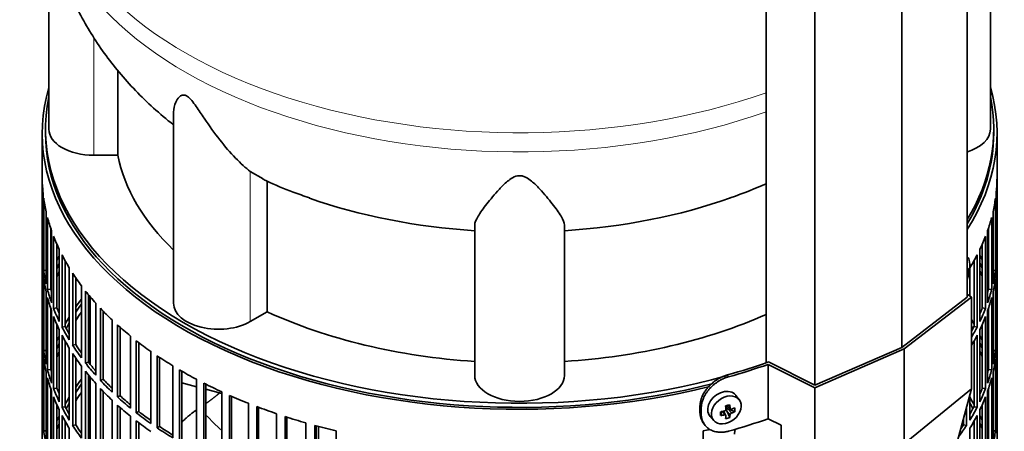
# Model space of a CAD drawing. Header units: millimetres. Extents: x 418 to 1293, y -1211 to 1672.
# Tile 7 of 26: x 993 to 1289, y -910 to -786. Entities that reach past the tile are written whole.
import ezdxf

# ---------------------------------------------------------------- set-up
doc = ezdxf.new("R2010")
doc.units = ezdxf.units.MM
for name, color, linetype in [('LOW_454-2', 7, 'Continuous'), ('M5X8_UNI7687', 7, 'Continuous'), ('VSI344-454_FILTR', 7, 'Continuous'), ('VSI344-454_SUPPO', 7, 'Continuous'), ('VSI344-454_TERMI', 7, 'Continuous'), ('VSI454_DIFFUSORE', 7, 'Continuous')]:
    doc.layers.add(name, color=color, linetype=linetype)

# ---------------------------------------------------------------- blocks, each defined once
blk = doc.blocks.new('SE4')
at = {"layer": 'LOW_454-2', "color": 7, "linetype": 'Continuous', "lineweight": 35}
for p, q in [((1278.04, -869.52), (1278.04, -468.76)), ((1258.37, -884.59), (1258.37, -483.59)), ((1217.62, -488.18), (1217.62, -889.22)), ((1232.28, -895.94), (1232.28, -494.94))]:
    blk.add_line(p, q, dxfattribs=at)
at = {"layer": 'M5X8_UNI7687', "color": 7, "linetype": 'Continuous', "lineweight": 35}
for p, q in [((1278.04, -857.55), (1278.04, -857.55)), ((1278.04, -861.44), (1278.24, -861.46)), ((1278.63, -861.89), (1278.04, -861.92)), ((1209.54, -900.34), (1208.54, -898.99)), ((1205.73, -902.06), (1206.9, -903.06)), ((1205.81, -902.13), (1205.81, -903.01)), ((1200.77, -905.27), (1201.88, -906.54)), ((1203.95, -905.01), (1204.3, -903.83)), ((1205.47, -905), (1204.78, -903.75)), ((1206.69, -905.61), (1205.78, -903.64)), ((1208.18, -903.87), (1206.23, -903.12))]:
    blk.add_line(p, q, dxfattribs=at)
at = {"layer": 'M5X8_UNI7687', "color": 4, "linetype": 'Continuous', "lineweight": 9}
for p, q in [((1278.04, -861.23), (1278.13, -861.24)), ((1278.04, -862.46), (1278.34, -862.54)), ((1278.13, -863.21), (1278.04, -863.18)), ((1205.86, -902.03), (1206.79, -902.82)), ((1205.05, -904.86), (1204.46, -903.8)), ((1206.79, -904.8), (1205.78, -903.64)), ((1206.23, -903.12), (1207.24, -904.27))]:
    blk.add_line(p, q, dxfattribs=at)
at = {"layer": 'M5X8_UNI7687', "color": 7, "linetype": 'Continuous', "lineweight": 35}
blk.add_arc((1268.86, -860.18), 10, 336.6187, 6.9701, dxfattribs=at)
for centre, major_axis, ratio, start_param, end_param in [((1276.74, -862.3), (-1.28, -4.76), 0.345066, 2.435688, 3.131374), ((1268.8, -860.26), (8.46, -5.33), 0.767256, 0.571643, 0.637478), ((1268.87, -860.31), (9.95, 0.94), 0.545079, -0.368205, -0.253645), ((1269.56, -862.32), (8.79, 2.9), 0.802083, 5.949712, 6.099404), ((1268.8, -860.26), (8.46, -5.33), 0.767256, 0.263551, 0.329385), ((1268.87, -860.06), (9.95, -0.99), 0.605228, 6.0268, 6.141359), ((1204.58, -902.05), (3.89, 3.14), 0.739997, 0, 3.172175), ((1204.58, -902.05), (3.89, 3.14), 0.739997, 6.252603, 6.283185), ((1202.9, -902.46), (8.97, 2.29), 0.035701, -1.293098, -1.143406), ((1202.11, -898.77), (2.06, -9.79), 0.279258, 1.046834, 1.161394), ((1201.83, -898.85), (3.16, -9.49), 0.408248, 1.007206, 1.121766), ((1205.67, -899.21), (-1.01, -9.2), 0.152739, -1.021742, -0.87205), ((1201.97, -898.94), (9.99, 0.43), 0.510658, -1.393505, -1.278945), ((1201.97, -898.68), (9.99, -0.48), 0.639648, -1.340934, -1.226375), ((1202.11, -898.77), (2.06, -9.79), 0.279258, 0.690017, 0.804576), ((1206.04, -903.3), (0.391, 0.312), 0.744948, 1.56038, 2.087178), ((1206.24, -903.53), (-0.449, 0.845), 0.482969, 0.934611, 1.452812), ((1206.24, -903.53), (-0.837, 0.408), 0.40333, 4.914112, 5.432313), ((1201.83, -898.85), (3.16, -9.49), 0.408248, 0.650389, 0.764948), ((1201.97, -898.94), (9.99, 0.43), 0.510658, -1.036687, -0.922127), ((1201.97, -898.68), (9.99, -0.48), 0.639648, -0.984117, -0.869557), ((1200.12, -900.71), (6.65, -6.44), 0.71261, 0.529363, 0.679055), ((1202.9, -897.46), (7.61, -5.28), 0.901051, 5.557555, 5.707247)]:
    blk.add_ellipse(centre, major_axis=major_axis, ratio=ratio, start_param=start_param, end_param=end_param, dxfattribs=at)
blk.add_ellipse((1205.64, -903.35), major_axis=(-3.84, -3.1), ratio=0.739997, dxfattribs=at)
for points in [[(1278.13, -861.24), (1278.13, -861.25), (1278.14, -861.28), (1278.14, -861.32), (1278.15, -861.35), (1278.16, -861.38), (1278.17, -861.4), (1278.19, -861.42), (1278.2, -861.44), (1278.22, -861.45), (1278.23, -861.46), (1278.25, -861.46), (1278.26, -861.46), (1278.28, -861.46), (1278.29, -861.45), (1278.31, -861.43), (1278.32, -861.41), (1278.34, -861.39), (1278.34, -861.38)], [(1278.34, -862.54), (1278.34, -862.55), (1278.32, -862.57), (1278.31, -862.61), (1278.29, -862.64), (1278.28, -862.68), (1278.26, -862.72), (1278.25, -862.76), (1278.23, -862.81), (1278.22, -862.85), (1278.2, -862.9), (1278.19, -862.95), (1278.17, -863), (1278.16, -863.04), (1278.15, -863.08), (1278.14, -863.13), (1278.14, -863.17), (1278.13, -863.2), (1278.13, -863.21)], [(1205.05, -903.7), (1205.07, -903.69), (1205.1, -903.69), (1205.15, -903.67), (1205.19, -903.65), (1205.23, -903.63), (1205.27, -903.6), (1205.31, -903.57), (1205.35, -903.54), (1205.38, -903.51), (1205.41, -903.47), (1205.44, -903.43), (1205.46, -903.38), (1205.48, -903.34), (1205.49, -903.3), (1205.5, -903.26), (1205.5, -903.22), (1205.5, -903.19), (1205.5, -903.17)], [(1205.5, -905.14), (1205.5, -905.13), (1205.5, -905.1), (1205.5, -905.07), (1205.49, -905.04), (1205.48, -905.01), (1205.46, -904.98), (1205.44, -904.95), (1205.41, -904.93), (1205.38, -904.91), (1205.35, -904.89), (1205.31, -904.87), (1205.27, -904.86), (1205.23, -904.85), (1205.19, -904.85), (1205.15, -904.85), (1205.1, -904.85), (1205.07, -904.85), (1205.05, -904.86)], [(1206.79, -902.82), (1206.79, -902.84), (1206.8, -902.87), (1206.8, -902.91), (1206.82, -902.94), (1206.83, -902.98), (1206.85, -903.01), (1206.88, -903.04), (1206.9, -903.06), (1206.93, -903.09), (1206.97, -903.1), (1207, -903.12), (1207.04, -903.13), (1207.08, -903.13), (1207.12, -903.13), (1207.16, -903.13), (1207.2, -903.12), (1207.23, -903.11), (1207.24, -903.11)], [(1207.24, -904.27), (1207.23, -904.27), (1207.2, -904.29), (1207.16, -904.31), (1207.12, -904.33), (1207.08, -904.35), (1207.04, -904.38), (1207, -904.42), (1206.97, -904.45), (1206.93, -904.49), (1206.9, -904.53), (1206.88, -904.56), (1206.85, -904.6), (1206.83, -904.64), (1206.82, -904.68), (1206.8, -904.72), (1206.8, -904.76), (1206.79, -904.78), (1206.79, -904.8)]]:
    blk.add_open_spline(points, degree=3, dxfattribs=at)
at = {"layer": 'VSI344-454_FILTR', "color": 7, "linetype": 'Continuous', "lineweight": 35}
for p, q in [((1000.01, -820.31), (1000.01, -1060.36)), ((1287.01, -1053.01), (1287.01, -820.31)), ((1000.02, -855.67), (1000.02, -834.03)), ((1287.01, -855.67), (1287.01, -834.03)), ((1000.27, -859.73), (1000.27, -838.09)), ((1000.48, -861.45), (1000.48, -839.81)), ((1286.55, -861.45), (1286.55, -839.81)), ((1286.76, -859.73), (1286.76, -838.09)), ((1001.21, -865.49), (1001.21, -843.85)), ((1001.63, -867.19), (1001.63, -845.55)), ((1285.4, -867.19), (1285.4, -845.55)), ((1285.82, -865.49), (1285.82, -843.85)), ((1002.61, -867.09), (1002.61, -848.86)), ((1284.42, -867.09), (1284.42, -848.86)), ((1002.85, -871.19), (1002.85, -849.55)), ((1003.47, -872.88), (1003.47, -851.24)), ((1283.56, -872.88), (1283.56, -851.24)), ((1284.18, -871.19), (1284.18, -849.55)), ((1004.44, -872.74), (1004.44, -853.59)), ((1005.17, -876.82), (1005.17, -855.18)), ((1281.86, -876.82), (1281.86, -855.18)), ((1282.59, -872.74), (1282.59, -853.59)), ((1000.27, -855.66), (1000.02, -855.67)), ((1000.02, -879.76), (1000.02, -858.12)), ((1005.99, -878.47), (1005.99, -856.83)), ((1281.04, -878.47), (1281.04, -856.84)), ((1286.76, -855.67), (1287.01, -855.67)), ((1287.01, -879.76), (1287.01, -858.12)), ((1006.94, -878.29), (1006.94, -858.6)), ((1008.17, -882.33), (1008.17, -860.7)), ((1278.86, -869.19), (1278.86, -860.7)), ((1280.09, -878.29), (1280.09, -858.61)), ((1000.27, -883.82), (1000.27, -862.18)), ((1001.21, -861.4), (1000.48, -861.45)), ((1000.48, -885.53), (1000.48, -863.9)), ((1009.19, -883.95), (1009.19, -862.32)), ((1010.11, -883.74), (1010.11, -863.7)), ((1285.82, -861.4), (1286.55, -861.45)), ((1286.55, -885.53), (1286.55, -863.9)), ((1286.76, -883.81), (1286.76, -862.18)), ((1002.61, -867.09), (1001.63, -867.19)), ((1011.82, -887.72), (1011.82, -866.08)), ((1284.42, -867.09), (1285.4, -867.19)), ((1001.21, -889.57), (1001.21, -867.94)), ((1001.63, -891.28), (1001.63, -869.64)), ((1013.03, -889.29), (1013.03, -867.65)), ((1013.93, -889.04), (1013.93, -868.77)), ((1285.4, -891.28), (1285.4, -869.64)), ((1285.82, -889.57), (1285.82, -867.93)), ((1002.61, -891.18), (1002.61, -872.95)), ((1004.44, -872.74), (1003.47, -872.88)), ((1016.12, -892.94), (1016.12, -871.3)), ((1017.52, -894.46), (1017.52, -872.83)), ((1282.59, -872.74), (1283.56, -872.88)), ((1284.42, -891.18), (1284.42, -872.95)), ((1002.85, -895.28), (1002.85, -873.64)), ((1003.47, -896.96), (1003.47, -875.32)), ((1018.38, -894.17), (1018.38, -873.73)), ((1283.56, -896.96), (1283.56, -875.33)), ((1284.18, -895.28), (1284.18, -873.64)), ((1004.44, -896.82), (1004.44, -877.67)), ((1006.94, -878.29), (1005.99, -878.47)), ((1021.04, -897.98), (1021.04, -876.34)), ((1022.62, -899.44), (1022.62, -877.8)), ((1023.45, -899.12), (1023.45, -878.54)), ((1280.09, -878.29), (1281.04, -878.47)), ((1282.59, -896.82), (1282.59, -877.67)), ((1000.27, -879.75), (1000.02, -879.76)), ((1005.17, -900.9), (1005.17, -879.27)), ((1005.99, -902.56), (1005.99, -880.92)), ((1026.55, -902.81), (1026.55, -881.17)), ((1281.04, -902.56), (1281.04, -880.92)), ((1281.86, -900.9), (1281.86, -879.27)), ((1286.76, -879.75), (1287.01, -879.76)), ((1000.02, -903.84), (1000.02, -882.21)), ((1006.94, -902.38), (1006.94, -882.69)), ((1008.17, -906.42), (1008.17, -884.78)), ((1010.11, -883.74), (1009.19, -883.95)), ((1028.3, -904.2), (1028.3, -882.56)), ((1029.09, -903.84), (1029.09, -883.17)), ((1280.09, -902.38), (1280.09, -882.69)), ((1287.01, -903.84), (1287.01, -882.21)), ((1000.27, -907.9), (1000.27, -886.27)), ((1001.21, -885.49), (1000.48, -885.53)), ((1009.19, -908.04), (1009.19, -886.4)), ((1010.11, -907.82), (1010.11, -887.79)), ((1032.63, -907.4), (1032.63, -885.76)), ((1034.55, -908.72), (1034.55, -887.08)), ((1035.3, -908.33), (1035.3, -887.58)), ((1285.82, -885.49), (1286.55, -885.53)), ((1286.76, -907.9), (1286.76, -886.26)), ((1000.48, -909.62), (1000.48, -887.98)), ((1011.82, -911.81), (1011.82, -890.17)), ((1013.93, -889.04), (1013.03, -889.29)), ((1039.26, -911.74), (1039.26, -890.1)), ((1286.55, -909.62), (1286.55, -887.98)), ((1001.21, -913.66), (1001.21, -892.02)), ((1002.61, -891.18), (1001.63, -891.28)), ((1001.63, -915.36), (1001.63, -893.73)), ((1013.03, -913.38), (1013.03, -891.74)), ((1013.93, -913.12), (1013.93, -892.85)), ((1041.33, -912.98), (1041.33, -891.34)), ((1042.03, -912.56), (1042.03, -891.74)), ((1284.42, -891.18), (1285.4, -891.28)), ((1285.4, -915.37), (1285.4, -893.73)), ((1285.82, -913.66), (1285.82, -892.02)), ((1016.12, -917.03), (1016.12, -895.39)), ((1018.38, -894.17), (1017.52, -894.46)), ((1046.39, -915.8), (1046.39, -894.16)), ((1048.61, -916.95), (1048.61, -895.31)), ((1049.25, -916.51), (1049.25, -895.64)), ((1200.29, -896.4), (1200.29, -896.4)), ((1002.61, -915.26), (1002.61, -897.04)), ((1002.85, -919.36), (1002.85, -897.73)), ((1004.44, -896.82), (1003.47, -896.96)), ((1003.47, -921.05), (1003.47, -899.41)), ((1017.52, -918.55), (1017.52, -896.91)), ((1018.38, -918.26), (1018.38, -897.82)), ((1023.45, -899.12), (1022.62, -899.44)), ((1054, -919.56), (1054, -897.92)), ((1056.35, -920.62), (1056.35, -898.98)), ((1056.93, -920.15), (1056.93, -899.24)), ((1278.86, -906.42), (1278.86, -898.76)), ((1282.59, -896.82), (1283.56, -896.96)), ((1283.56, -921.05), (1283.56, -899.41)), ((1284.18, -919.36), (1284.18, -897.73)), ((1284.42, -915.26), (1284.42, -897.04)), ((1004.44, -920.91), (1004.44, -901.76)), ((1006.94, -902.38), (1005.99, -902.56)), ((1021.04, -922.07), (1021.04, -900.43)), ((1022.62, -923.53), (1022.62, -901.89)), ((1062.04, -923.01), (1062.04, -901.37)), ((1064.51, -923.97), (1064.51, -902.33)), ((1065.04, -923.48), (1065.04, -902.54)), ((1277.84, -908.04), (1277.84, -902.57)), ((1280.09, -902.38), (1281.04, -902.56)), ((1282.59, -920.91), (1282.59, -901.76)), ((1000.27, -903.84), (1000.02, -903.84)), ((1005.17, -924.99), (1005.17, -903.35)), ((1005.99, -926.64), (1005.99, -905.01)), ((1023.45, -923.2), (1023.45, -902.63)), ((1026.55, -926.89), (1026.55, -905.26)), ((1029.09, -903.84), (1028.3, -904.2)), ((1070.48, -926.12), (1070.48, -904.49)), ((1073.06, -926.99), (1073.06, -905.35)), ((1073.53, -926.48), (1073.53, -905.5)), ((1281.04, -926.65), (1281.04, -905.01)), ((1281.86, -924.99), (1281.86, -903.35)), ((1286.76, -903.84), (1287.01, -903.84)), ((1000.02, -927.93), (1000.02, -906.29)), ((1006.94, -926.47), (1006.94, -906.78)), ((1010.11, -907.82), (1009.19, -908.04)), ((1028.3, -928.29), (1028.3, -906.65)), ((1029.09, -927.93), (1029.09, -907.26)), ((1035.3, -908.33), (1034.55, -908.72)), ((1079.27, -928.89), (1079.27, -907.26)), ((1081.95, -929.65), (1081.95, -908.01)), ((1082.36, -929.12), (1082.36, -908.12)), ((1276.92, -907.82), (1276.92, -906.03)), ((1276.92, -907.82), (1277.84, -908.04)), ((1280.09, -926.47), (1280.09, -906.78)), ((1287.01, -927.93), (1287.01, -906.29)), ((1001.21, -909.58), (1000.48, -909.62)), ((1008.17, -930.51), (1008.17, -908.87)), ((1088.38, -931.3), (1088.38, -909.66)), ((1198.65, -931.3), (1198.65, -909.66)), ((1278.86, -930.51), (1278.86, -908.87)), ((1285.82, -909.58), (1286.55, -909.62))]:
    blk.add_line(p, q, dxfattribs=at)
for centre, major_axis, start_param, end_param in [((1143.51, -820.31), (143.5, 0), 2.974441, 5.12148), ((1143.51, -820.31), (-143.5, 0), 2.78597, 3.308744), ((1143.51, -820.31), (142.5, 0), 3.141593, 5.132982), ((1143.51, -820.31), (-142.5, 0), 2.805373, 3.141593), ((1143.51, -833.17), (-143.5, 0), 0.010392, 0.059421), ((1143.51, -833.17), (143.5, 0), 6.223771, 6.272786), ((1143.51, -833.17), (-143.5, 0), 0.080205, 0.129234), ((1143.51, -833.17), (143.5, 0), -0.129227, -0.080212), ((1143.51, -833.17), (-143.5, 0), 0.150018, 0.199048), ((1143.51, -833.17), (143.5, 0), -0.199041, -0.150025), ((1143.51, -833.17), (-143.5, 0), 0.219831, 0.268861), ((1143.51, -833.17), (143.5, 0), -0.268854, -0.219838), ((1143.51, -854.81), (-143.5, 0), 0.010392, 0.059421), ((1143.51, -857.26), (-143.5, 0), 0.010392, 0.059421), ((1143.51, -878.9), (-143.5, 0), -0.268861, -0.248955), ((1143.51, -833.17), (-143.5, 0), 0.289645, 0.338674), ((1143.51, -833.17), (143.5, 0), -0.338667, -0.289652), ((1143.51, -878.9), (143.5, 0), 0.248961, 0.268854), ((1143.51, -854.81), (143.5, 0), 6.223771, 6.272786), ((1143.51, -857.26), (143.5, 0), 6.223771, 6.272786), ((1143.51, -878.9), (-142.5, 0), -0.242088, -0.219659), ((1143.51, -878.9), (142.5, 0), 0.219666, 0.24208), ((1143.51, -854.81), (-143.5, 0), 0.080205, 0.129234), ((1143.51, -857.26), (-143.5, 0), 0.080205, 0.129234), ((1143.51, -878.9), (-143.5, 0), -0.199048, -0.190533), ((1143.51, -881.34), (-142.5, 0), -0.242088, -0.219659), ((1143.51, -833.17), (-143.5, 0), 0.359458, 0.408487), ((1143.51, -881.34), (142.5, 0), 0.219666, 0.24208), ((1143.51, -878.9), (143.5, 0), 0.190538, 0.199041), ((1143.51, -854.81), (143.5, 0), -0.129227, -0.080212), ((1143.51, -857.26), (143.5, 0), -0.129227, -0.080212), ((1143.51, -878.9), (-142.5, 0), -0.160582, -0.149846), ((1143.51, -854.81), (-142.5, 0), 0.149846, 0.160582), ((1143.51, -854.81), (142.5, 0), -0.161977, -0.149853), ((1143.51, -878.9), (142.5, 0), 0.149853, 0.160574), ((1143.51, -854.81), (-143.5, 0), 0.150018, 0.199048), ((1143.51, -857.26), (-143.5, 0), 0.150018, 0.199048), ((1143.51, -833.17), (-143.5, 0), 0.429271, 0.4783), ((1143.51, -854.81), (143.5, 0), -0.199041, -0.150025), ((1143.51, -857.26), (143.5, 0), -0.199041, -0.150025), ((1143.51, -854.81), (-143.5, 0), 0.219831, 0.268861), ((1143.51, -854.81), (-142.5, 0), 0.219659, 0.242088), ((1143.51, -902.98), (-143.5, 0), -0.408487, -0.377404), ((1143.51, -902.98), (-142.5, 0), -0.391958, -0.359286), ((1143.51, -833.17), (-143.5, 0), 0.499084, 0.548113), ((1143.51, -854.81), (142.5, 0), -0.24208, -0.219666), ((1143.51, -854.81), (143.5, 0), -0.268854, -0.219838), ((1143.51, -857.26), (-143.5, 0), 0.219831, 0.268861), ((1143.51, -902.98), (-143.5, 0), -0.338674, -0.312019), ((1143.51, -905.43), (-142.5, 0), -0.391958, -0.359286), ((1143.51, -857.26), (143.5, 0), -0.268854, -0.219838), ((1143.51, -854.81), (-143.5, 0), 0.289645, 0.338674), ((1143.51, -854.81), (-142.5, 0), 0.289473, 0.318152), ((1143.51, -902.98), (-142.5, 0), -0.318152, -0.297119), ((1143.51, -833.17), (-143.5, 0), 0.568897, 0.617927), ((1143.51, -902.98), (143.5, 0), 0.312025, 0.328921), ((1143.51, -902.98), (142.5, 0), 0.297119, 0.307699), ((1143.51, -854.81), (142.5, 0), -0.307699, -0.28948), ((1143.51, -854.81), (143.5, 0), -0.328921, -0.289652), ((1143.51, -878.9), (-143.5, 0), 0.010392, 0.059421), ((1143.51, -902.98), (-143.5, 0), -0.268861, -0.248955), ((1143.51, -857.26), (-143.5, 0), 0.289645, 0.338674), ((1143.51, -857.26), (143.5, 0), -0.328921, -0.289652), ((1143.51, -902.98), (143.5, 0), 0.248961, 0.268854), ((1143.51, -878.9), (143.5, 0), 6.223771, 6.272786), ((1143.51, -881.34), (-143.5, 0), 0.010392, 0.059421), ((1143.51, -902.98), (-142.5, 0), -0.242088, -0.219659), ((1143.51, -854.81), (-143.5, 0), 0.359458, 0.408487), ((1143.51, -854.81), (-142.5, 0), 0.359286, 0.391958), ((1143.51, -833.17), (-143.5, 0), 0.63871, 0.68774), ((1143.51, -902.98), (142.5, 0), 0.219666, 0.24208), ((1143.51, -881.34), (143.5, 0), 6.223771, 6.272786), ((1143.51, -878.9), (-143.5, 0), 0.080205, 0.129234), ((1143.51, -902.98), (-143.5, 0), -0.199048, -0.190533), ((1143.51, -905.43), (-142.5, 0), -0.242088, -0.219659), ((1143.51, -857.26), (-143.5, 0), 0.359458, 0.408487), ((1143.51, -833.17), (-143.5, 0), 0.708524, 0.757553), ((1143.51, -905.43), (142.5, 0), 0.219666, 0.24208), ((1143.51, -902.98), (143.5, 0), 0.190538, 0.199041), ((1143.51, -878.9), (143.5, 0), -0.129227, -0.080212), ((1143.51, -881.34), (-143.5, 0), 0.080205, 0.129234), ((1143.51, -902.98), (-142.5, 0), -0.160582, -0.149846), ((1143.51, -854.81), (-143.5, 0), 0.429271, 0.4783), ((1143.51, -854.81), (-142.5, 0), 0.429099, 0.464583), ((1143.51, -902.98), (142.5, 0), 0.149853, 0.160574), ((1143.51, -881.34), (143.5, 0), -0.129227, -0.080212), ((1143.51, -878.9), (-143.5, 0), 0.150018, 0.199048), ((1143.51, -881.34), (-143.5, 0), 0.150018, 0.199048), ((1143.51, -878.9), (-142.5, 0), 0.149846, 0.160582), ((1143.51, -857.26), (-143.5, 0), 0.429271, 0.4783), ((1143.51, -833.17), (-143.5, 0), 0.778337, 0.827366), ((1143.51, -878.9), (142.5, 0), -0.161977, -0.149853), ((1143.51, -878.9), (143.5, 0), -0.199041, -0.150025), ((1143.51, -881.34), (143.5, 0), -0.199041, -0.150025), ((1143.51, -927.07), (-143.5, 0), -0.408487, -0.377404), ((1143.51, -927.07), (-142.5, 0), -0.391958, -0.359286), ((1143.51, -854.81), (-143.5, 0), 0.499084, 0.548113), ((1143.51, -854.81), (-142.5, 0), 0.498912, 0.536508), ((1143.51, -833.17), (-143.5, 0), 0.84815, 0.897179), ((1143.51, -878.9), (-143.5, 0), 0.219831, 0.268861), ((1143.51, -881.34), (-143.5, 0), 0.219831, 0.268861), ((1143.51, -878.9), (-142.5, 0), 0.219659, 0.242088), ((1143.51, -927.07), (-143.5, 0), -0.338674, -0.312019), ((1143.51, -929.52), (-142.5, 0), -0.391958, -0.359286), ((1143.51, -857.26), (-143.5, 0), 0.499084, 0.548113), ((1143.51, -854.81), (-143.5, 0), 0.568897, 0.617927), ((1143.51, -854.81), (-142.5, 0), 0.568725, 0.607984), ((1143.51, -833.17), (-143.5, 0), 0.917963, 0.966992), ((1143.51, -927.07), (143.5, 0), 0.312025, 0.338667), ((1143.51, -878.9), (142.5, 0), -0.24208, -0.219666), ((1143.51, -878.9), (143.5, 0), -0.268854, -0.219838), ((1143.51, -881.34), (143.5, 0), -0.268854, -0.219838), ((1143.51, -878.9), (-143.5, 0), 0.289645, 0.338674), ((1143.51, -878.9), (-142.5, 0), 0.289473, 0.318152), ((1143.51, -927.07), (-142.5, 0), -0.318152, -0.297119), ((1143.51, -857.26), (-143.5, 0), 0.568897, 0.617927), ((1143.51, -833.17), (-143.5, 0), 0.987776, 1.036806), ((1143.51, -927.07), (142.5, 0), 0.297119, 0.318145), ((1143.51, -878.9), (142.5, 0), -0.318145, -0.28948), ((1143.51, -878.9), (143.5, 0), -0.338667, -0.289652), ((1143.51, -902.98), (-143.5, 0), 0.010392, 0.059421), ((1143.51, -927.07), (-143.5, 0), -0.268861, -0.248955), ((1143.51, -881.34), (-143.5, 0), 0.289645, 0.338674), ((1143.51, -854.81), (-143.5, 0), 0.63871, 0.68774), ((1143.51, -854.81), (-142.5, 0), 0.638538, 0.679153), ((1143.51, -833.17), (-143.5, 0), 1.057589, 1.106619), ((1143.51, -881.34), (143.5, 0), -0.338667, -0.289652), ((1143.51, -927.07), (143.5, 0), 0.248961, 0.268854), ((1143.51, -902.98), (143.5, 0), 6.223771, 6.272786), ((1143.51, -905.43), (-143.5, 0), 0.010392, 0.059421), ((1143.51, -927.07), (-142.5, 0), -0.242088, -0.219659), ((1143.51, -878.9), (-143.5, 0), 0.359458, 0.408487), ((1143.51, -878.9), (-142.5, 0), 0.359286, 0.391958), ((1143.51, -857.26), (-143.5, 0), 0.63871, 0.68774), ((1143.51, -854.81), (-142.5, 0), 0.708352, 0.750104), ((1143.51, -833.17), (-143.5, 0), 1.127403, 1.176432), ((1143.51, -878.9), (143.5, 0), -0.404076, -0.359465), ((1143.51, -878.9), (142.5, 0), -0.375006, -0.359293), ((1143.51, -927.07), (142.5, 0), 0.219666, 0.24208), ((1143.51, -905.43), (143.5, 0), 6.223771, 6.272786), ((1143.51, -902.98), (-143.5, 0), 0.080205, 0.129234), ((1143.51, -854.81), (-143.5, 0), 0.708524, 0.757553), ((1143.51, -833.17), (143.5, 0), -1.176432, -1.1611), ((1143.51, -902.98), (143.5, 0), -0.129227, -0.080212)]:
    blk.add_ellipse(centre, major_axis=major_axis, ratio=0.57735, start_param=start_param, end_param=end_param, dxfattribs=at)
blk.add_open_spline([(1208.1, -910.62), (1208.1, -910.56), (1208.11, -910.45), (1208.12, -910.26), (1208.14, -910.08), (1208.17, -909.9), (1208.21, -909.71), (1208.25, -909.53), (1208.31, -909.34), (1208.36, -909.19), (1208.39, -909.1), (1208.4, -909.08)], degree=3, knots=[0, 0, 0, 0, 0.027983, 0.0557899, 0.0834734, 0.1110867, 0.1386835, 0.1663177, 0.1940428, 0.2219119, 0.2331855, 0.2331855, 0.2331855, 0.2331855], dxfattribs=at)
at = {"layer": 'VSI344-454_SUPPO', "color": 7, "linetype": 'Continuous', "lineweight": 35}
for p, q in [((1001.01, -819.09), (1001.01, -820.31)), ((1286.01, -820.31), (1286.01, -819.09)), ((1014.49, -889.73), (1014.49, -869.43)), ((1014.49, -913.81), (1014.49, -893.52)), ((1042.03, -895.22), (1046.39, -896.39)), ((1049.25, -897.16), (1054, -898.44)), ((1083.03, -929.3), (1083.03, -908.3))]:
    blk.add_line(p, q, dxfattribs=at)
for major_axis, start_param, end_param in [((142.5, 0), 3.023053, 5.163196), ((-142.5, 0), 2.805373, 3.260132)]:
    blk.add_ellipse((1143.51, -819.09), major_axis=major_axis, ratio=0.57735, start_param=start_param, end_param=end_param, dxfattribs=at)
at = {"layer": 'VSI344-454_SUPPO', "color": 4, "linetype": 'Continuous', "lineweight": 9}
blk.add_ellipse((1143.51, -875.66), major_axis=(-106.99, 0), ratio=0.57735, start_param=0.492641, end_param=0.579522, dxfattribs=at)
at = {"layer": 'VSI344-454_SUPPO', "color": 7, "linetype": 'Continuous', "lineweight": 35}
blk.add_open_spline([(1049.3, -901.39), (1050.94, -900.23), (1052.5, -898.96), (1052.91, -898.63), (1053.31, -898.28)], degree=2, knots=[0.04620798, 0.04620798, 0.04620798, 0.125, 0.125, 0.14573255, 0.14573255, 0.14573255], dxfattribs=at)
blk.add_open_spline([(1041.99, -907.02), (1044, -905.04), (1046.33, -903.4)], degree=2, dxfattribs=at)
at = {"layer": 'VSI344-454_TERMI', "color": 7, "linetype": 'Continuous', "lineweight": 35}
for p, q in [((1278.04, -869.52), (1258.37, -884.59)), ((1259.09, -885), (1279.32, -869.5)), ((1279.32, -869.5), (1278.04, -868.64)), ((1279.32, -897.05), (1279.32, -869.5)), ((1258.37, -884.59), (1232.28, -895.94)), ((1232.24, -896.68), (1259.09, -885)), ((1259.09, -913.57), (1259.09, -885)), ((1218.27, -889.67), (1232.24, -896.68)), ((1218.27, -906), (1218.27, -889.67)), ((1232.28, -895.94), (1218.37, -888.95)), ((1232.24, -924.23), (1232.24, -896.68)), ((1259.09, -913.57), (1279.32, -897.05)), ((1279.32, -897.05), (1271.54, -926.1)), ((1197.73, -902.33), (1197.73, -903.96)), ((1198.11, -902.86), (1198.11, -904.5)), ((1198.71, -907.19), (1199.09, -907.72)), ((1218.27, -906), (1222.15, -907.94)), ((1222.15, -916.25), (1222.15, -907.94))]:
    blk.add_line(p, q, dxfattribs=at)
at = {"layer": 'VSI344-454_TERMI', "color": 4, "linetype": 'Continuous', "lineweight": 9}
for p, q in [((1205.96, -892.87), (1206.34, -893.4)), ((1197.73, -902.33), (1198.11, -902.86)), ((1198.11, -904.5), (1197.73, -903.96))]:
    blk.add_line(p, q, dxfattribs=at)
at = {"layer": 'VSI344-454_TERMI', "color": 7, "linetype": 'Continuous', "lineweight": 35}
for centre, major_axis, start_param, end_param in [((1143.51, -818.27), (143.5, 0), -1.120604, -1.022004), ((1143.51, -818.27), (144.5, 0), -1.121039, -1.027077), ((1143.51, -834.6), (144.5, 0), -1.121039, -1.027077)]:
    blk.add_ellipse(centre, major_axis=major_axis, ratio=0.57735, start_param=start_param, end_param=end_param, dxfattribs=at)
for points, knots in [([(1197.73, -902.33), (1197.73, -902.25), (1197.73, -902.09), (1197.75, -901.84), (1197.77, -901.6), (1197.8, -901.35), (1197.84, -901.1), (1197.89, -900.86), (1197.95, -900.61), (1198.01, -900.36), (1198.09, -900.11), (1198.17, -899.86), (1198.26, -899.61), (1198.43, -899.2), (1198.7, -898.63), (1199.12, -897.91), (1199.61, -897.21), (1200.15, -896.54), (1200.76, -895.9), (1201.41, -895.3), (1202.1, -894.76), (1202.75, -894.31), (1203.34, -893.96), (1203.85, -893.69), (1204.37, -893.44), (1204.89, -893.22), (1205.42, -893.02), (1205.78, -892.92), (1205.96, -892.87)], [0, 0, 0, 0, 0.020995, 0.041891, 0.062709, 0.083472, 0.104202, 0.124923, 0.145657, 0.166426, 0.187253, 0.20816, 0.229169, 0.250303, 0.312364, 0.374597, 0.437423, 0.499973, 0.562511, 0.625344, 0.687552, 0.749622, 0.791751, 0.833482, 0.874992, 0.916462, 0.958072, 1, 1, 1, 1]), ([(1206.34, -893.4), (1206.25, -893.43), (1206.07, -893.48), (1205.8, -893.56), (1205.54, -893.66), (1205.27, -893.76), (1205.01, -893.86), (1204.75, -893.98), (1204.49, -894.1), (1204.23, -894.22), (1203.97, -894.36), (1203.72, -894.5), (1203.46, -894.65), (1203.05, -894.91), (1202.48, -895.29), (1201.79, -895.84), (1201.14, -896.43), (1200.53, -897.07), (1199.98, -897.74), (1199.5, -898.44), (1199.08, -899.16), (1198.77, -899.82), (1198.54, -900.4), (1198.39, -900.9), (1198.26, -901.39), (1198.17, -901.89), (1198.12, -902.38), (1198.11, -902.7), (1198.11, -902.86)], [0, 0, 0, 0, 0.021016, 0.041931, 0.062766, 0.083544, 0.104287, 0.125018, 0.14576, 0.166534, 0.187364, 0.208272, 0.22928, 0.250409, 0.312471, 0.374687, 0.437512, 0.500059, 0.562597, 0.625436, 0.687652, 0.74973, 0.791863, 0.833589, 0.875085, 0.916531, 0.95811, 1, 1, 1, 1]), ([(1198.71, -907.18), (1198.58, -907.01), (1198.39, -906.69), (1198.17, -906.22), (1198.01, -905.8), (1197.88, -905.36), (1197.8, -904.91), (1197.74, -904.44), (1197.73, -904.12), (1197.73, -903.96)], [0.6886179, 0.6886179, 0.6886179, 0.6886179, 0.7497301, 0.7918632, 0.8335888, 0.8750846, 0.9165311, 0.9581098, 1, 1, 1, 1]), ([(1198.11, -904.5), (1198.11, -904.58), (1198.11, -904.74), (1198.12, -904.97), (1198.15, -905.21), (1198.18, -905.44), (1198.22, -905.67), (1198.27, -905.89), (1198.32, -906.11), (1198.39, -906.33), (1198.46, -906.54), (1198.55, -906.75), (1198.64, -906.96), (1198.81, -907.29), (1199.08, -907.73), (1199.5, -908.25), (1199.98, -908.71), (1200.53, -909.12), (1201.14, -909.45), (1201.79, -909.72), (1202.48, -909.91), (1203.13, -910.02), (1203.71, -910.06), (1204.23, -910.06), (1204.75, -910.03), (1205.27, -909.97), (1205.8, -909.87), (1206.16, -909.78), (1206.34, -909.73)], [0, 0, 0, 0, 0.020995, 0.041891, 0.062709, 0.083472, 0.104202, 0.124923, 0.145657, 0.166425, 0.187252, 0.208159, 0.229169, 0.250303, 0.312364, 0.374597, 0.437423, 0.499974, 0.562512, 0.625346, 0.687554, 0.749624, 0.791753, 0.833484, 0.874994, 0.916463, 0.958072, 1, 1, 1, 1])]:
    blk.add_open_spline(points, degree=3, knots=knots, dxfattribs=at)
at = {"layer": 'VSI454_DIFFUSORE', "color": 7, "linetype": 'Continuous', "lineweight": 35}
for p, q in [((1002.01, -754.57), (1002.01, -819.09)), ((1285.01, -819.09), (1285.01, -754.88)), ((1022.77, -826.88), (1022.77, -801.5)), ((1039.5, -813.95), (1039.5, -871.34)), ((1022.77, -826.88), (1015.51, -826.88)), ((1066.42, -833.95), (1062.55, -831.78)), ((1067.68, -873.89), (1067.68, -834.65)), ((1130.01, -892.99), (1130.01, -847.91)), ((1157.01, -892.99), (1157.01, -847.91)), ((1067.68, -873.89), (1062.55, -876.85))]:
    blk.add_line(p, q, dxfattribs=at)
at = {"layer": 'VSI454_DIFFUSORE', "color": 4, "linetype": 'Continuous', "lineweight": 9}
for p, q in [((1015.51, -826.88), (1015.51, -791.52)), ((1062.55, -876.85), (1062.55, -831.78))]:
    blk.add_line(p, q, dxfattribs=at)
for centre, major_axis, start_param, end_param in [((1143.51, -738.02), (142.25, 0), 3.141609, 5.260321), ((1143.51, -743.77), (-142.25, 0), 0, 2.118728)]:
    blk.add_ellipse(centre, major_axis=major_axis, ratio=0.57735, start_param=start_param, end_param=end_param, dxfattribs=at)
at = {"layer": 'VSI454_DIFFUSORE', "color": 7, "linetype": 'Continuous', "lineweight": 35}
for centre, major_axis, start_param, end_param in [((1015.51, -819.09), (13.5, 0), 3.141582, 4.712389), ((1271.51, -819.09), (-13.5, 0), 2.064509, 3.141603), ((1143.51, -819.09), (-121.5, 0), 0.111341, 0.543224), ((1143.51, -779.85), (-121.5, 0), 1.023957, 1.459455), ((1143.51, -779.85), (121.5, 0), 4.82373, 5.26092), ((1053, -871.34), (13.5, 0), 3.141603, 5.497787), ((1143.51, -819.09), (-121.5, 0), 0.896739, 1.459455), ((1143.51, -819.09), (121.5, 0), 4.82373, 5.368326), ((1143.51, -892.99), (13.5, 0), 3.141593, 6.283185)]:
    blk.add_ellipse(centre, major_axis=major_axis, ratio=0.57735, start_param=start_param, end_param=end_param, dxfattribs=at)
for points, knots in [([(1001.28, -743.75), (1001.27, -743.9), (1001.18, -746.23), (1001.52, -751.17), (1002.35, -757.99), (1003.78, -764.8), (1005.73, -771.45), (1008.2, -777.95), (1011.19, -784.27), (1014.67, -790.41), (1018.64, -796.35), (1023.1, -802.07), (1028.06, -807.57), (1033.46, -812.78), (1037.46, -816.19), (1039.47, -817.75), (1039.5, -817.78)], [0, 0, 0, 0, 0.0044748, 0.0799543, 0.1551396, 0.2302072, 0.3053667, 0.3808344, 0.4568334, 0.5335933, 0.6113454, 0.6903142, 0.7707025, 0.8526696, 0.9363041, 0.9376799, 0.9376799, 0.9376799, 0.9376799]), ([(1062.55, -831.78), (1061.19, -830.71), (1059.68, -829.34), (1056.56, -826.11), (1054.96, -824.26), (1051.82, -820.26), (1050.28, -818.1), (1047.92, -814.62), (1047.13, -813.43), (1045.87, -811.64), (1045.43, -811.04), (1044.71, -810.18), (1044.46, -809.91), (1043.93, -809.42), (1043.66, -809.21), (1042.87, -808.78), (1042.43, -808.79), (1041.75, -808.99), (1041.48, -809.18), (1040.77, -809.84), (1040.44, -810.38), (1039.72, -811.91), (1039.5, -812.95), (1039.5, -813.96)], [0, 0, 0, 0, 0.125, 0.125, 0.25, 0.25, 0.375, 0.375, 0.4375, 0.4375, 0.46875, 0.46875, 0.484375, 0.484375, 0.5, 0.5, 0.53125, 0.53125, 0.5625, 0.5625, 0.625, 0.625, 0.7378424, 0.7378424, 0.7378424, 0.7378424]), ([(1066.36, -834.07), (1066.77, -834.27), (1069.52, -835.62), (1074.49, -837.66), (1078.56, -839.09), (1080.4, -839.73)], [0, 0, 0, 0, 0.082165, 0.653228, 1, 1, 1, 1]), ([(1157.01, -847.91), (1157.01, -847.17), (1156.62, -846.25), (1155.31, -844.08), (1154.4, -842.83), (1152.25, -840.1), (1151.01, -838.61), (1148.78, -836.23), (1147.98, -835.41), (1146.58, -834.26), (1146.07, -833.89), (1145.18, -833.41), (1144.87, -833.28), (1144.17, -833.08), (1143.8, -833.02), (1142.68, -833.05), (1141.99, -833.32), (1140.84, -833.97), (1140.34, -834.34), (1138.95, -835.5), (1138.17, -836.31), (1135.98, -838.65), (1134.73, -840.16), (1132.59, -842.88), (1131.71, -844.1), (1130.42, -846.24), (1130.01, -847.17), (1130.01, -847.91)], [0, 0, 0, 0, 0.125, 0.125, 0.25, 0.25, 0.375, 0.375, 0.4375, 0.4375, 0.46875, 0.46875, 0.484375, 0.484375, 0.5, 0.5, 0.53125, 0.53125, 0.5625, 0.5625, 0.625, 0.625, 0.75, 0.75, 0.875, 0.875, 1, 1, 1, 1])]:
    blk.add_open_spline(points, degree=3, knots=knots, dxfattribs=at)
blk.add_open_spline([(1206.85, -839.71), (1210.97, -838.24), (1214.57, -836.82), (1217.64, -835.45)], degree=3, dxfattribs=at)

msp = doc.modelspace()

# ---------------------------------------------------------------- block references
msp.add_blockref('SE4', (0, 0))

doc.saveas('drawing.dxf')
